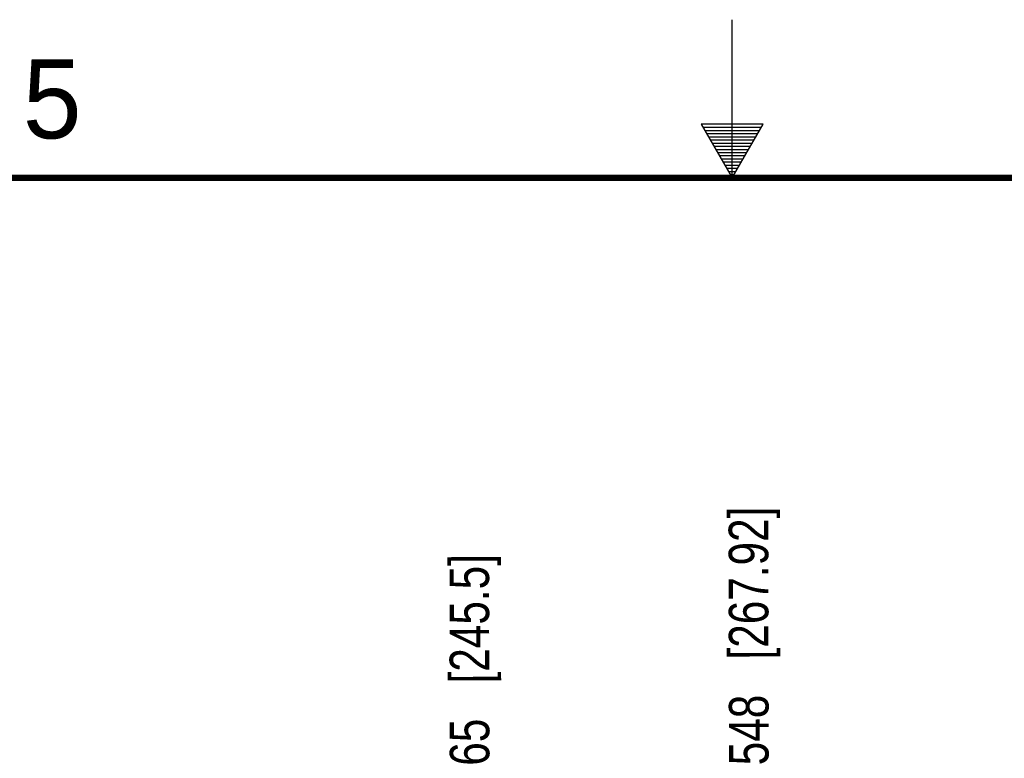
# Model space of a CAD drawing. Header units: inches. Extents: x 0 to 34, y 0 to 22.
# Tile 62 of 71: x 14.7 to 17.9, y 19.7 to 22. Entities that reach past the tile are written whole.
import ezdxf

# ---------------------------------------------------------------- set-up
doc = ezdxf.new("R2010")
doc.units = ezdxf.units.IN
doc.header["$LTSCALE"] = 1.87
doc.header["$MEASUREMENT"] = 0
doc.layers.get('0').update_dxf_attribs({"linetype": 'CONTINUOUS'})
doc.layers.add('DIMENSIONS', color=7, linetype='CONTINUOUS')
doc.styles.get("Standard").update_dxf_attribs({"font": 'txt', "width": 0.8})
doc.styles.add('TEXTSTYLE_2', font='txt')
doc.dimstyles.new('DIMSTYLE_1', dxfattribs={"dimtxt": 0.125, "dimasz": 0.18, "dimexe": 0.18, "dimexo": 0.0625, "dimgap": 0.09, "dimtad": 0, "dimtih": 1, "dimtoh": 1, "dimdec": 3, "dimzin": 4, "dimdsep": 46, "dimtxsty": 'STANDARD', "dimblk": '_FILLED', "dimblk1": '_FILLED', "dimblk2": '_FILLED', "dimcen": 0.09, "dimadec": 0, "dimazin": 0, "dimtp": 0.01, "dimtm": 0.01, "dimtfac": 1, "dimtdec": 3, "dimtofl": 0, "dimtmove": 0, "dimatfit": 3, "dimldrblk": '_FILLED', "dimfxl": 1, "dimtolj": 1, "dimtzin": 4, "dimarcsym": 0})

# ---------------------------------------------------------------- blocks, each defined once
blk = doc.blocks.new('*D32')
at = {"layer": 'DIMENSIONS', "color": 2, "linetype": 'CONTINUOUS'}
blk.add_line((16.1729, 17.6606), (16.1702, 19.3925), dxfattribs=at)
at = {"layer": 'DIMENSIONS', "color": 2, "linetype": 'CONTINUOUS', "insert": (16.1076, 19.4549), "char_height": 0.125, "width": 1.325, "attachment_point": 1, "rotation": 90.0887, "line_spacing_factor": 0.9}
blk.add_mtext('9.665{\\Ftxt.shx;\\W1.000000;\\H0.125000; }[245.5]', dxfattribs=at)
blk = doc.blocks.new('_FILLED')
at = {"color": 0, "linetype": 'BYBLOCK'}
blk.add_solid([(0, 0), (-1, 0.174), (-1, -0.174)], dxfattribs=at)
blk = doc.blocks.new('*D33')
at = {"layer": 'DIMENSIONS', "color": 2, "linetype": 'CONTINUOUS'}
blk.add_line((17.0552, 17.8194), (17.0527, 19.3938), dxfattribs=at)
at = {"layer": 'DIMENSIONS', "color": 2, "linetype": 'CONTINUOUS', "insert": (16.9901, 19.4562), "char_height": 0.125, "width": 1.525, "attachment_point": 1, "rotation": 90.0887, "line_spacing_factor": 0.9}
blk.add_mtext('10.548{\\Ftxt.shx;\\W1.000000;\\H0.125000; }[267.92]', dxfattribs=at)

msp = doc.modelspace()

# ---------------------------------------------------------------- linework, layer by layer
at = {"color": 2, "linetype": 'CONTINUOUS'}
for p, q in [((17, 21.5), (17, 22)), ((16.902, 21.6697), (17, 21.5)), ((17.098, 21.6697), (16.902, 21.6697)), ((16.9076, 21.66), (17.0924, 21.66)), ((17, 21.5), (17.098, 21.6697)), ((16.9134, 21.65), (17.0866, 21.65)), ((16.9192, 21.64), (17.0808, 21.64)), ((16.925, 21.63), (17.0751, 21.63)), ((16.9307, 21.62), (17.0693, 21.62)), ((16.9365, 21.61), (17.0635, 21.61)), ((16.9423, 21.6), (17.0578, 21.6)), ((16.9481, 21.59), (17.052, 21.59)), ((16.9538, 21.58), (17.0462, 21.58)), ((16.9596, 21.57), (17.0404, 21.57)), ((16.9654, 21.56), (17.0347, 21.56)), ((16.9712, 21.55), (17.0289, 21.55)), ((16.9769, 21.54), (17.0231, 21.54)), ((16.9827, 21.53), (17.0173, 21.53)), ((16.9885, 21.52), (17.0116, 21.52)), ((16.9942, 21.51), (17.0058, 21.51))]:
    msp.add_line(p, q, dxfattribs=at)
at = {"color": 7, "linetype": 'CONTINUOUS', "const_width": 0.02}
msp.add_lwpolyline([(33.5, 21.5), (0.5, 21.5)], dxfattribs=at)

# ---------------------------------------------------------------- texts
at = {"color": 2, "linetype": 'CONTINUOUS', "insert": (14.7577, 21.8747), "char_height": 0.25, "width": 0.25, "attachment_point": 1, "line_spacing_factor": 0.9, "style": 'TEXTSTYLE_2'}
msp.add_mtext('5', dxfattribs=at)

# ---------------------------------------------------------------- dimensions: what is measured, and where the dimension line sits
at = {"layer": 'DIMENSIONS', "color": 2, "linetype": 'CONTINUOUS'}
for feature_location, offset, picture, middle in [((17.0552, 17.8194), (-0.0024, 1.5745), '*D33', (17.0515, 20.2188)), ((16.1729, 17.6606), (-0.0027, 1.7319), '*D32', (16.1691, 20.1175))]:
    dim = msp.add_ordinate_dim(feature_location=feature_location, offset=offset, dtype=0, origin=(6.5061, 18.5862), dimstyle='DIMSTYLE_1', dxfattribs=at)
    dim.commit()
    dim.dimension.update_dxf_attribs({"geometry": picture, "text_midpoint": middle})

doc.saveas('drawing.dxf')
